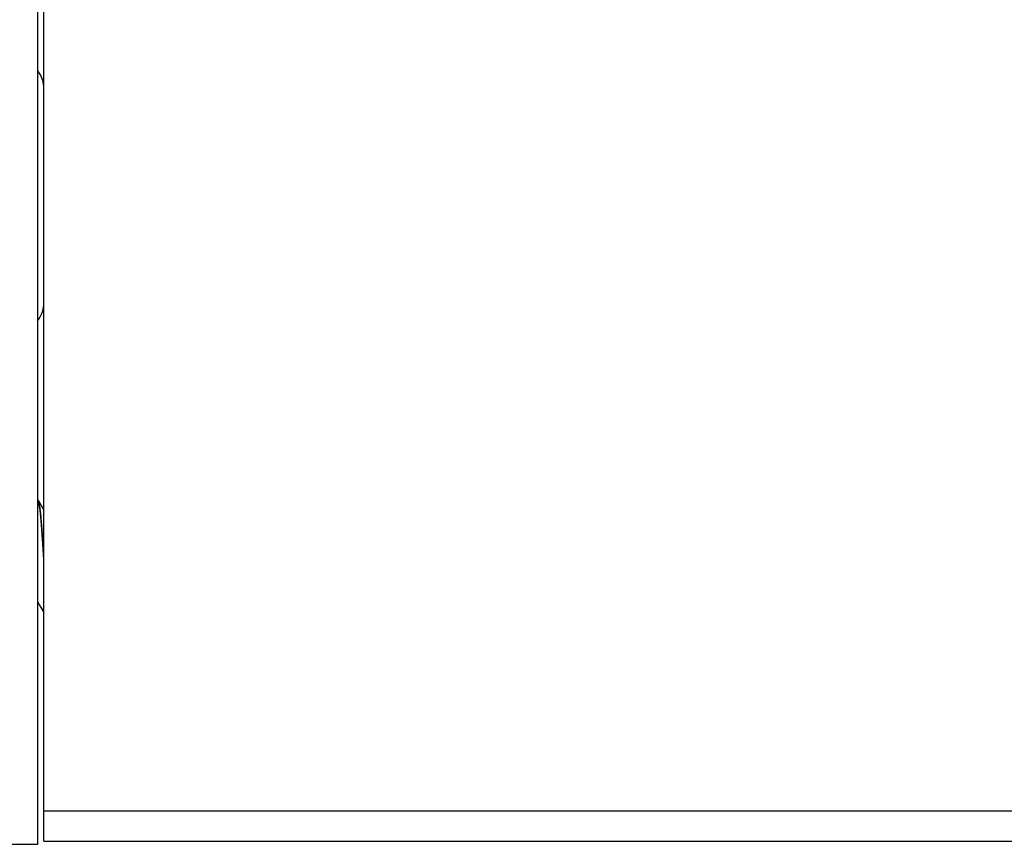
# Model space of a CAD drawing. Header units: millimetres. Extents: x 67 to 603, y -181 to 192.
# Tile 13 of 19: x 154 to 170, y -129 to -116. Entities that reach past the tile are written whole.
import ezdxf

# ---------------------------------------------------------------- set-up
doc = ezdxf.new("R2010")
doc.units = ezdxf.units.MM
doc.header["$LTSCALE"] = 16.335
for name, color, linetype in [('P-05900', 7, 'CONTINUOUS'), ('P-0670_DWEA-90-R20', 7, 'CONTINUOUS'), ('P-0681-DWEA-P020', 7, 'CONTINUOUS'), ('SCR-01480', 7, 'CONTINUOUS')]:
    doc.layers.add(name, color=color, linetype=linetype)

msp = doc.modelspace()

# ---------------------------------------------------------------- linework, layer by layer
at = {"layer": 'P-05900', "color": 7, "linetype": 'Continuous'}
for centre, start, end in [((154.136, -117.063), 0, 36.7558), ((154.136, -120.563), 323.2442, 0)]:
    msp.add_arc(centre, 0.5, start, end, dxfattribs=at)
at = {"layer": 'P-0670_DWEA-90-R20', "color": 7, "linetype": 'Continuous'}
for p, q in [((154.536, -129.463), (154.536, -104.463)), ((140.636, -129.463), (154.536, -129.463))]:
    msp.add_line(p, q, dxfattribs=at)
at = {"layer": 'P-0681-DWEA-P020', "color": 7, "linetype": 'Continuous'}
for p, q in [((154.636, -129.413), (154.636, -104.413)), ((154.636, -128.913), (197.636, -128.913)), ((154.636, -129.413), (197.136, -129.413))]:
    msp.add_line(p, q, dxfattribs=at)
at = {"layer": 'SCR-01480', "color": 7, "linetype": 'Continuous'}
for p, q in [((154.542, -123.813), (154.536, -123.813)), ((154.549, -123.819), (154.542, -123.813)), ((154.54, -123.824), (154.542, -123.829)), ((154.636, -123.969), (154.549, -123.819)), ((154.631, -124.814), (154.631, -124.815))]:
    msp.add_line(p, q, dxfattribs=at)
msp.add_lwpolyline([(154.536, -125.486), (154.583, -125.566), (154.636, -125.657)], dxfattribs=at)
for points, knots in [([(154.536, -123.817), (154.537, -123.818), (154.538, -123.82), (154.539, -123.822), (154.54, -123.824)], [0, 0, 0, 0, 0.21647, 1, 1, 1, 1]), ([(154.542, -123.829), (154.544, -123.835), (154.548, -123.85), (154.553, -123.876), (154.559, -123.909), (154.564, -123.949), (154.57, -123.996), (154.578, -124.071), (154.587, -124.177), (154.598, -124.319), (154.609, -124.475), (154.62, -124.642), (154.627, -124.756), (154.631, -124.814)], [0, 0, 0, 0, 0.01989, 0.046983, 0.081184, 0.122272, 0.169969, 0.223923, 0.348976, 0.493696, 0.653718, 0.824204, 1, 1, 1, 1]), ([(154.636, -124.723), (154.633, -124.667), (154.626, -124.557), (154.615, -124.398), (154.604, -124.25), (154.595, -124.137), (154.588, -124.056), (154.582, -124.004), (154.577, -123.957), (154.571, -123.916), (154.566, -123.882), (154.561, -123.855), (154.556, -123.836), (154.552, -123.825), (154.55, -123.821), (154.549, -123.819)], [0, 0, 0, 0, 0.185669, 0.363017, 0.526887, 0.672513, 0.737143, 0.795679, 0.84771, 0.892867, 0.930853, 0.961424, 0.984454, 0.993146, 1, 1, 1, 1])]:
    msp.add_open_spline(points, degree=3, knots=knots, dxfattribs=at)

doc.saveas('drawing.dxf')
